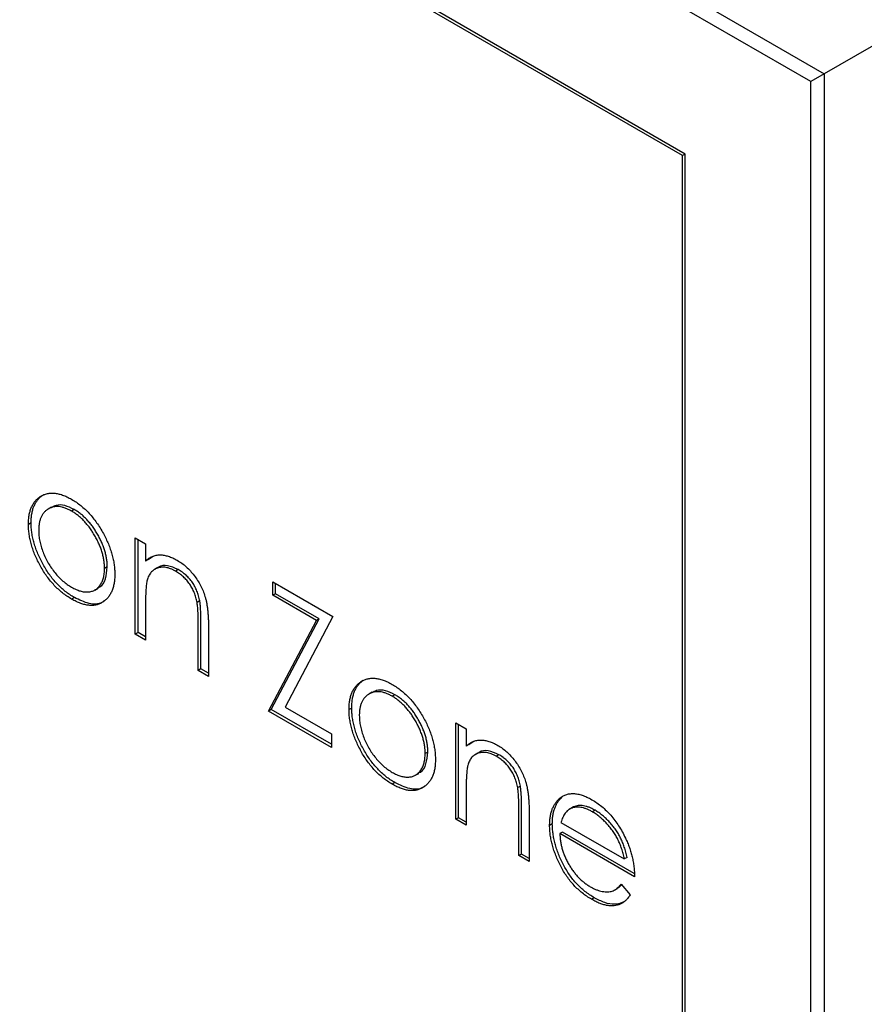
# Model space of a CAD drawing. Header units: millimetres. Extents: x 15 to 415, y 5 to 292.
# Tile 13 of 15: x 356 to 378, y 222 to 248. Entities that reach past the tile are written whole.
import ezdxf

# ---------------------------------------------------------------- set-up
doc = ezdxf.new("R2010")
doc.units = ezdxf.units.MM

msp = doc.modelspace()

# ---------------------------------------------------------------- linework, layer by layer
at = {"color": 7, "linetype": 'Continuous', "lineweight": 25}
for p, q in [((334.228, 271.515), (377.361, 246.615)), ((377.008, 246.411), (334.228, 271.107)), ((373.72, 244.512), (337.516, 265.412)), ((373.649, 244.471), (337.586, 265.289)), ((392.076, 255.109), (377.361, 246.615)), ((377.361, 246.615), (377.008, 246.411)), ((377.361, 246.615), (377.361, 196.806)), ((377.008, 197.01), (377.008, 246.411)), ((373.72, 244.512), (373.649, 244.471)), ((373.649, 202.827), (373.649, 244.471)), ((373.72, 202.705), (373.72, 244.512)), ((356.871, 235.569), (356.8, 235.528)), ((357.105, 235.26), (357.016, 235.209)), ((357.703, 235.196), (357.632, 235.155)), ((356.571, 234.846), (356.5, 234.805)), ((359.302, 234.458), (359.571, 234.302)), ((359.302, 231.931), (359.302, 234.458)), ((359.373, 231.972), (359.373, 234.417)), ((359.571, 234.302), (359.571, 233.847)), ((359.641, 233.888), (359.571, 233.847)), ((359.641, 233.888), (359.772, 233.975)), ((358.567, 233.692), (358.496, 233.651)), ((359.892, 233.674), (359.803, 233.623)), ((360.427, 233.624), (360.356, 233.583)), ((362.909, 233.306), (364.483, 232.397)), ((362.909, 232.951), (362.909, 233.306)), ((358.237, 233.084), (358.325, 233.135)), ((362.98, 232.992), (362.98, 233.265)), ((357.704, 232.891), (357.634, 232.85)), ((360.991, 232.801), (360.92, 232.76)), ((362.98, 232.992), (362.909, 232.951)), ((364.05, 232.293), (362.909, 232.951)), ((364.121, 232.333), (362.98, 232.992)), ((359.571, 232.69), (359.571, 231.776)), ((362.794, 229.915), (364.05, 232.293)), ((362.865, 229.956), (364.121, 232.333)), ((364.483, 232.397), (363.227, 230.02)), ((364.121, 232.333), (364.05, 232.293)), ((360.952, 230.979), (360.952, 232.167)), ((361.023, 231.02), (361.023, 232.208)), ((361.221, 232.114), (361.221, 230.824)), ((359.373, 231.972), (359.302, 231.931)), ((359.571, 231.776), (359.302, 231.931)), ((359.571, 231.858), (359.373, 231.972)), ((361.023, 231.02), (360.952, 230.979)), ((361.221, 230.824), (360.952, 230.979)), ((361.221, 230.905), (361.023, 231.02)), ((365.275, 230.717), (365.205, 230.676)), ((365.509, 230.408), (365.421, 230.357)), ((366.108, 230.344), (366.037, 230.303)), ((362.865, 229.956), (362.794, 229.915)), ((364.444, 228.963), (362.794, 229.915)), ((364.444, 229.044), (362.865, 229.956)), ((363.227, 230.02), (364.444, 229.317)), ((364.976, 229.994), (364.905, 229.953)), ((367.706, 229.606), (367.975, 229.451)), ((367.706, 227.08), (367.706, 229.606)), ((367.777, 227.12), (367.777, 229.565)), ((367.975, 229.451), (367.975, 228.995)), ((364.444, 229.317), (364.444, 228.963)), ((368.046, 229.036), (367.975, 228.995)), ((368.046, 229.036), (368.176, 229.123)), ((366.971, 228.84), (366.901, 228.799)), ((368.296, 228.823), (368.208, 228.772)), ((368.831, 228.772), (368.761, 228.731)), ((366.641, 228.232), (366.73, 228.283)), ((366.109, 228.039), (366.038, 227.998)), ((369.396, 227.949), (369.325, 227.908)), ((367.975, 227.838), (367.975, 226.925)), ((370.485, 227.657), (370.414, 227.616)), ((369.427, 226.168), (369.427, 227.356)), ((370.762, 227.39), (370.673, 227.339)), ((370.79, 227.404), (370.72, 227.363)), ((367.777, 227.12), (367.706, 227.08)), ((367.975, 226.925), (367.706, 227.08)), ((367.975, 227.006), (367.777, 227.12)), ((369.357, 226.127), (369.357, 227.315)), ((369.625, 227.262), (369.625, 225.972)), ((371.354, 227.316), (371.283, 227.275)), ((370.233, 226.959), (370.163, 226.918)), ((370.459, 226.997), (372.12, 226.039)), ((370.502, 226.744), (370.431, 226.703)), ((372.389, 225.573), (370.431, 226.703)), ((372.38, 225.66), (370.502, 226.744)), ((369.427, 226.168), (369.357, 226.127)), ((369.625, 225.972), (369.357, 226.127)), ((369.625, 226.054), (369.427, 226.168)), ((372.191, 226.079), (372.12, 226.039)), ((371.85, 225.217), (371.938, 225.268)), ((372.035, 225.379), (372.273, 225.096)), ((371.334, 225.023), (371.263, 224.982))]:
    msp.add_line(p, q, dxfattribs=at)
for points, knots in [([(356.8, 235.528), (356.828, 235.545), (356.883, 235.58), (356.974, 235.611), (357.071, 235.629), (357.173, 235.628), (357.28, 235.613), (357.394, 235.579), (357.512, 235.532), (357.593, 235.488), (357.634, 235.465)], [0, 0, 0, 0, 0.128498, 0.252713, 0.374819, 0.496436, 0.617911, 0.741288, 0.8687, 1, 1, 1, 1]), ([(356.5, 234.805), (356.501, 234.847), (356.503, 234.929), (356.517, 235.045), (356.541, 235.15), (356.574, 235.246), (356.616, 235.332), (356.668, 235.408), (356.729, 235.474), (356.776, 235.51), (356.8, 235.528)], [0, 0, 0, 0, 0.128919, 0.255238, 0.378679, 0.501088, 0.622714, 0.746241, 0.871589, 1, 1, 1, 1]), ([(356.571, 234.846), (356.572, 234.887), (356.574, 234.97), (356.588, 235.085), (356.611, 235.191), (356.644, 235.286), (356.687, 235.372), (356.738, 235.449), (356.8, 235.515), (356.847, 235.551), (356.871, 235.569)], [0, 0, 0, 0, 0.128919, 0.255238, 0.378679, 0.501088, 0.622714, 0.746241, 0.871589, 1, 1, 1, 1]), ([(357.634, 235.465), (357.675, 235.44), (357.755, 235.392), (357.873, 235.303), (357.986, 235.205), (358.093, 235.098), (358.194, 234.98), (358.291, 234.853), (358.382, 234.715), (358.437, 234.618), (358.465, 234.569)], [0, 0, 0, 0, 0.1317514, 0.2583324, 0.382134, 0.5038044, 0.624693, 0.7468706, 0.8715135, 1, 1, 1, 1]), ([(357.632, 235.155), (357.603, 235.171), (357.546, 235.202), (357.462, 235.237), (357.381, 235.261), (357.302, 235.274), (357.227, 235.276), (357.156, 235.266), (357.087, 235.246), (357.022, 235.214), (356.963, 235.174), (356.912, 235.124), (356.868, 235.066), (356.831, 235), (356.804, 234.924), (356.784, 234.84), (356.771, 234.748), (356.77, 234.681), (356.769, 234.648)], [0, 0, 0, 0, 0.063846, 0.126044, 0.187165, 0.247399, 0.30838, 0.36978, 0.432584, 0.497641, 0.562401, 0.625557, 0.687332, 0.748313, 0.809791, 0.871768, 0.934836, 1, 1, 1, 1]), ([(357.703, 235.196), (357.619, 235.237), (357.449, 235.319), (357.239, 235.326), (357.14, 235.268), (357.101, 235.245)], [0, 0, 0, 0, 0.376707, 0.753143, 1, 1, 1, 1]), ([(358.496, 233.651), (358.495, 233.685), (358.494, 233.754), (358.481, 233.86), (358.461, 233.967), (358.434, 234.074), (358.398, 234.183), (358.353, 234.291), (358.301, 234.402), (358.241, 234.51), (358.177, 234.617), (358.108, 234.716), (358.036, 234.808), (357.962, 234.894), (357.883, 234.97), (357.802, 235.04), (357.718, 235.103), (357.661, 235.138), (357.632, 235.155)], [0, 0, 0, 0, 0.065185, 0.128274, 0.19027, 0.251768, 0.312769, 0.374793, 0.43797, 0.503047, 0.568125, 0.63095, 0.692369, 0.752973, 0.813641, 0.874355, 0.936573, 1, 1, 1, 1]), ([(358.567, 233.692), (358.566, 233.726), (358.564, 233.794), (358.552, 233.901), (358.532, 234.007), (358.505, 234.115), (358.468, 234.223), (358.423, 234.332), (358.372, 234.442), (358.312, 234.551), (358.248, 234.657), (358.179, 234.757), (358.107, 234.849), (358.032, 234.934), (357.954, 235.011), (357.873, 235.081), (357.789, 235.144), (357.732, 235.179), (357.703, 235.196)], [0, 0, 0, 0, 0.065185, 0.128274, 0.19027, 0.251768, 0.312769, 0.374793, 0.43797, 0.503047, 0.568125, 0.63095, 0.692369, 0.752973, 0.813641, 0.874355, 0.936573, 1, 1, 1, 1]), ([(357.704, 232.891), (357.664, 232.916), (357.584, 232.964), (357.467, 233.05), (357.356, 233.145), (357.25, 233.249), (357.15, 233.361), (357.056, 233.483), (356.968, 233.614), (356.886, 233.752), (356.813, 233.893), (356.748, 234.034), (356.693, 234.174), (356.649, 234.312), (356.614, 234.449), (356.589, 234.583), (356.574, 234.717), (356.572, 234.802), (356.571, 234.846)], [0, 0, 0, 0, 0.068742, 0.134635, 0.198324, 0.260825, 0.322714, 0.384555, 0.446913, 0.510958, 0.574931, 0.636685, 0.697483, 0.757134, 0.816966, 0.876818, 0.937663, 1, 1, 1, 1]), ([(357.634, 232.85), (357.593, 232.875), (357.513, 232.923), (357.396, 233.009), (357.285, 233.104), (357.179, 233.208), (357.079, 233.32), (356.985, 233.442), (356.897, 233.573), (356.816, 233.711), (356.742, 233.852), (356.677, 233.993), (356.623, 234.133), (356.578, 234.271), (356.543, 234.408), (356.519, 234.543), (356.503, 234.676), (356.501, 234.762), (356.5, 234.805)], [0, 0, 0, 0, 0.068742, 0.134635, 0.198324, 0.260825, 0.322714, 0.384555, 0.446913, 0.510958, 0.574931, 0.636685, 0.697483, 0.757134, 0.816966, 0.876818, 0.937663, 1, 1, 1, 1]), ([(356.769, 234.648), (356.77, 234.603), (356.773, 234.513), (356.795, 234.371), (356.832, 234.226), (356.883, 234.079), (356.945, 233.933), (357.019, 233.793), (357.104, 233.66), (357.197, 233.536), (357.299, 233.423), (357.406, 233.321), (357.517, 233.231), (357.594, 233.185), (357.632, 233.161)], [0, 0, 0, 0, 0.084733, 0.168179, 0.251488, 0.335841, 0.419834, 0.502345, 0.583649, 0.665931, 0.748717, 0.831047, 0.91441, 1, 1, 1, 1]), ([(358.465, 234.569), (358.489, 234.523), (358.536, 234.433), (358.597, 234.296), (358.649, 234.16), (358.691, 234.025), (358.724, 233.89), (358.748, 233.758), (358.762, 233.626), (358.764, 233.541), (358.765, 233.498)], [0, 0, 0, 0, 0.128157, 0.253834, 0.376506, 0.498534, 0.621368, 0.744565, 0.870634, 1, 1, 1, 1]), ([(359.571, 233.847), (359.599, 233.872), (359.655, 233.92), (359.748, 233.972), (359.846, 234.002), (359.948, 234.012), (360.056, 234.002), (360.167, 233.975), (360.284, 233.931), (360.363, 233.888), (360.403, 233.866)], [0, 0, 0, 0, 0.140976, 0.273569, 0.398988, 0.51993, 0.63811, 0.756589, 0.87686, 1, 1, 1, 1]), ([(360.403, 233.866), (360.443, 233.841), (360.523, 233.792), (360.638, 233.699), (360.746, 233.591), (360.845, 233.471), (360.935, 233.341), (361.014, 233.205), (361.08, 233.064), (361.123, 232.942), (361.152, 232.84), (361.17, 232.756), (361.186, 232.665), (361.199, 232.568), (361.208, 232.464), (361.215, 232.353), (361.22, 232.235), (361.221, 232.155), (361.221, 232.114)], [0, 0, 0, 0, 0.07724, 0.151178, 0.223488, 0.295543, 0.366976, 0.437131, 0.507044, 0.57856, 0.616614, 0.658756, 0.704491, 0.754803, 0.809332, 0.868274, 0.932073, 1, 1, 1, 1]), ([(357.632, 233.161), (357.671, 233.14), (357.748, 233.099), (357.859, 233.06), (357.966, 233.037), (358.067, 233.034), (358.161, 233.05), (358.246, 233.085), (358.319, 233.141), (358.382, 233.214), (358.433, 233.302), (358.47, 233.405), (358.492, 233.521), (358.495, 233.607), (358.496, 233.651)], [0, 0, 0, 0, 0.0856057, 0.1689833, 0.2509076, 0.3337081, 0.416005, 0.4976596, 0.5798933, 0.6639023, 0.7484663, 0.8317909, 0.9152519, 1, 1, 1, 1]), ([(358.307, 233.149), (358.329, 233.155), (358.432, 233.179), (358.534, 233.372), (358.556, 233.585), (358.567, 233.692)], [0, 0, 0, 0, 0.1191233, 0.5596605, 1, 1, 1, 1]), ([(360.356, 233.583), (360.334, 233.595), (360.292, 233.619), (360.228, 233.646), (360.167, 233.666), (360.107, 233.68), (360.049, 233.686), (359.992, 233.686), (359.937, 233.678), (359.885, 233.663), (359.836, 233.642), (359.79, 233.616), (359.749, 233.584), (359.713, 233.548), (359.681, 233.505), (359.653, 233.456), (359.629, 233.403), (359.618, 233.364), (359.612, 233.344)], [0, 0, 0, 0, 0.063986, 0.126627, 0.188984, 0.25023, 0.312351, 0.374574, 0.438148, 0.50292, 0.567974, 0.630771, 0.692935, 0.754398, 0.815218, 0.876117, 0.938015, 1, 1, 1, 1]), ([(360.427, 233.624), (360.333, 233.666), (360.146, 233.749), (359.962, 233.729), (359.895, 233.671), (359.886, 233.664)], [0, 0, 0, 0, 0.4662605, 0.9329678, 1, 1, 1, 1]), ([(360.92, 232.76), (360.911, 232.805), (360.894, 232.89), (360.851, 233.018), (360.796, 233.136), (360.729, 233.246), (360.651, 233.346), (360.562, 233.436), (360.463, 233.518), (360.393, 233.561), (360.356, 233.583)], [0, 0, 0, 0, 0.13552, 0.260833, 0.378476, 0.493178, 0.609281, 0.729981, 0.859261, 1, 1, 1, 1]), ([(360.991, 232.801), (360.982, 232.845), (360.964, 232.931), (360.921, 233.058), (360.867, 233.177), (360.8, 233.287), (360.722, 233.387), (360.633, 233.477), (360.533, 233.559), (360.463, 233.602), (360.427, 233.624)], [0, 0, 0, 0, 0.13552, 0.260833, 0.378476, 0.493178, 0.609281, 0.729981, 0.859261, 1, 1, 1, 1]), ([(358.765, 233.498), (358.764, 233.455), (358.762, 233.372), (358.746, 233.257), (358.722, 233.15), (358.687, 233.054), (358.642, 232.967), (358.588, 232.891), (358.523, 232.824), (358.449, 232.768), (358.368, 232.724), (358.28, 232.695), (358.186, 232.681), (358.087, 232.684), (357.981, 232.702), (357.87, 232.735), (357.754, 232.784), (357.674, 232.828), (357.634, 232.85)], [0, 0, 0, 0, 0.062416, 0.123337, 0.183265, 0.243172, 0.302898, 0.363774, 0.425605, 0.489659, 0.553785, 0.616222, 0.677854, 0.739517, 0.802097, 0.865866, 0.931508, 1, 1, 1, 1]), ([(359.612, 233.344), (359.609, 233.329), (359.601, 233.296), (359.593, 233.239), (359.586, 233.173), (359.58, 233.097), (359.576, 233.009), (359.572, 232.913), (359.571, 232.805), (359.571, 232.729), (359.571, 232.69)], [0, 0, 0, 0, 0.076995, 0.167615, 0.271052, 0.38946, 0.520843, 0.666399, 0.826094, 1, 1, 1, 1]), ([(358.487, 232.806), (358.468, 232.791), (358.365, 232.709), (358.093, 232.705), (357.834, 232.829), (357.704, 232.891)], [0, 0, 0, 0, 0.101724, 0.550487, 1, 1, 1, 1]), ([(360.952, 232.167), (360.952, 232.202), (360.952, 232.268), (360.951, 232.362), (360.948, 232.449), (360.945, 232.527), (360.94, 232.598), (360.935, 232.659), (360.928, 232.712), (360.923, 232.745), (360.92, 232.76)], [0, 0, 0, 0, 0.17885, 0.34211, 0.489826, 0.623254, 0.74008, 0.841483, 0.928908, 1, 1, 1, 1]), ([(361.023, 232.208), (361.023, 232.242), (361.022, 232.308), (361.021, 232.403), (361.019, 232.49), (361.016, 232.568), (361.011, 232.639), (361.005, 232.7), (360.999, 232.753), (360.994, 232.786), (360.991, 232.801)], [0, 0, 0, 0, 0.17885, 0.34211, 0.489826, 0.623254, 0.74008, 0.841483, 0.928908, 1, 1, 1, 1]), ([(364.976, 229.994), (364.977, 230.036), (364.979, 230.118), (364.992, 230.233), (365.016, 230.339), (365.049, 230.435), (365.091, 230.52), (365.143, 230.597), (365.204, 230.663), (365.252, 230.699), (365.275, 230.717)], [0, 0, 0, 0, 0.128919, 0.255238, 0.378679, 0.501088, 0.622714, 0.746241, 0.871589, 1, 1, 1, 1]), ([(365.205, 230.676), (365.233, 230.693), (365.287, 230.728), (365.379, 230.759), (365.475, 230.777), (365.578, 230.777), (365.685, 230.761), (365.798, 230.728), (365.916, 230.68), (365.997, 230.636), (366.038, 230.613)], [0, 0, 0, 0, 0.128498, 0.252713, 0.374819, 0.496436, 0.617911, 0.741288, 0.8687, 1, 1, 1, 1]), ([(364.905, 229.953), (364.906, 229.995), (364.908, 230.077), (364.922, 230.193), (364.945, 230.298), (364.978, 230.394), (365.021, 230.48), (365.072, 230.556), (365.134, 230.622), (365.181, 230.658), (365.205, 230.676)], [0, 0, 0, 0, 0.128919, 0.255238, 0.378679, 0.501088, 0.622714, 0.746241, 0.871589, 1, 1, 1, 1]), ([(366.108, 230.344), (366.023, 230.385), (365.854, 230.467), (365.644, 230.474), (365.545, 230.416), (365.506, 230.393)], [0, 0, 0, 0, 0.376707, 0.753143, 1, 1, 1, 1]), ([(366.038, 230.613), (366.079, 230.588), (366.16, 230.54), (366.278, 230.451), (366.39, 230.353), (366.498, 230.247), (366.599, 230.128), (366.695, 230.001), (366.787, 229.864), (366.842, 229.766), (366.869, 229.717)], [0, 0, 0, 0, 0.131751, 0.258332, 0.382134, 0.503804, 0.624693, 0.746871, 0.871514, 1, 1, 1, 1]), ([(366.037, 230.303), (366.008, 230.319), (365.951, 230.35), (365.866, 230.385), (365.785, 230.409), (365.707, 230.422), (365.632, 230.424), (365.56, 230.414), (365.492, 230.394), (365.427, 230.363), (365.368, 230.322), (365.316, 230.272), (365.272, 230.214), (365.236, 230.148), (365.208, 230.072), (365.188, 229.988), (365.176, 229.896), (365.174, 229.83), (365.174, 229.796)], [0, 0, 0, 0, 0.063846, 0.126044, 0.187165, 0.247399, 0.30838, 0.36978, 0.432584, 0.497641, 0.562401, 0.625557, 0.687332, 0.748313, 0.809791, 0.871768, 0.934836, 1, 1, 1, 1]), ([(366.901, 228.799), (366.9, 228.834), (366.898, 228.902), (366.886, 229.008), (366.866, 229.115), (366.839, 229.222), (366.802, 229.331), (366.757, 229.44), (366.706, 229.55), (366.646, 229.659), (366.582, 229.765), (366.513, 229.864), (366.441, 229.956), (366.366, 230.042), (366.288, 230.118), (366.207, 230.188), (366.123, 230.251), (366.066, 230.286), (366.037, 230.303)], [0, 0, 0, 0, 0.065185, 0.128274, 0.19027, 0.251768, 0.312769, 0.374793, 0.43797, 0.503047, 0.568125, 0.63095, 0.692369, 0.752973, 0.813641, 0.874355, 0.936573, 1, 1, 1, 1]), ([(366.971, 228.84), (366.97, 228.874), (366.969, 228.943), (366.956, 229.049), (366.937, 229.156), (366.909, 229.263), (366.873, 229.371), (366.828, 229.48), (366.777, 229.59), (366.717, 229.699), (366.652, 229.806), (366.583, 229.905), (366.512, 229.997), (366.437, 230.083), (366.359, 230.159), (366.278, 230.229), (366.194, 230.292), (366.137, 230.327), (366.108, 230.344)], [0, 0, 0, 0, 0.065185, 0.128274, 0.19027, 0.251768, 0.312769, 0.374793, 0.43797, 0.503047, 0.568125, 0.63095, 0.692369, 0.752973, 0.813641, 0.874355, 0.936573, 1, 1, 1, 1]), ([(366.038, 227.998), (365.997, 228.023), (365.918, 228.072), (365.801, 228.157), (365.689, 228.252), (365.584, 228.356), (365.484, 228.469), (365.39, 228.591), (365.302, 228.721), (365.22, 228.859), (365.147, 229), (365.082, 229.142), (365.027, 229.281), (364.982, 229.419), (364.948, 229.556), (364.923, 229.691), (364.907, 229.824), (364.906, 229.91), (364.905, 229.953)], [0, 0, 0, 0, 0.068742, 0.134635, 0.198324, 0.260825, 0.322714, 0.384555, 0.446913, 0.510958, 0.574931, 0.636685, 0.697483, 0.757134, 0.816966, 0.876818, 0.937663, 1, 1, 1, 1]), ([(366.109, 228.039), (366.068, 228.064), (365.988, 228.112), (365.871, 228.198), (365.76, 228.293), (365.655, 228.397), (365.555, 228.509), (365.461, 228.631), (365.372, 228.762), (365.291, 228.9), (365.217, 229.041), (365.153, 229.182), (365.098, 229.322), (365.053, 229.46), (365.018, 229.597), (364.994, 229.732), (364.978, 229.865), (364.977, 229.951), (364.976, 229.994)], [0, 0, 0, 0, 0.068742, 0.134635, 0.198324, 0.260825, 0.322714, 0.384555, 0.446913, 0.510958, 0.574931, 0.636685, 0.697483, 0.757134, 0.816966, 0.876818, 0.937663, 1, 1, 1, 1]), ([(365.174, 229.796), (365.175, 229.751), (365.178, 229.662), (365.2, 229.52), (365.237, 229.374), (365.287, 229.227), (365.35, 229.081), (365.424, 228.941), (365.508, 228.808), (365.602, 228.685), (365.703, 228.571), (365.81, 228.47), (365.922, 228.379), (365.998, 228.333), (366.037, 228.309)], [0, 0, 0, 0, 0.0847327, 0.1681787, 0.2514882, 0.3358407, 0.4198345, 0.5023449, 0.583649, 0.665931, 0.7487165, 0.8310473, 0.9144098, 1, 1, 1, 1]), ([(366.869, 229.717), (366.893, 229.671), (366.941, 229.581), (367.002, 229.444), (367.054, 229.308), (367.096, 229.173), (367.129, 229.039), (367.152, 228.906), (367.166, 228.774), (367.168, 228.689), (367.169, 228.646)], [0, 0, 0, 0, 0.128157, 0.253834, 0.376506, 0.498534, 0.621368, 0.744565, 0.870634, 1, 1, 1, 1]), ([(367.975, 228.995), (368.004, 229.02), (368.059, 229.068), (368.152, 229.12), (368.25, 229.15), (368.353, 229.16), (368.46, 229.15), (368.572, 229.123), (368.688, 229.079), (368.767, 229.036), (368.807, 229.014)], [0, 0, 0, 0, 0.140976, 0.273569, 0.398988, 0.51993, 0.63811, 0.756589, 0.87686, 1, 1, 1, 1]), ([(368.831, 228.772), (368.738, 228.814), (368.55, 228.897), (368.367, 228.877), (368.299, 228.819), (368.291, 228.812)], [0, 0, 0, 0, 0.46626, 0.932968, 1, 1, 1, 1]), ([(368.807, 229.014), (368.848, 228.989), (368.927, 228.94), (369.043, 228.847), (369.15, 228.739), (369.25, 228.619), (369.34, 228.49), (369.419, 228.354), (369.484, 228.212), (369.528, 228.09), (369.557, 227.988), (369.575, 227.904), (369.59, 227.813), (369.604, 227.716), (369.613, 227.612), (369.62, 227.501), (369.625, 227.383), (369.625, 227.303), (369.625, 227.262)], [0, 0, 0, 0, 0.07724, 0.151178, 0.223488, 0.295543, 0.366976, 0.437131, 0.507044, 0.57856, 0.616614, 0.658756, 0.704491, 0.754803, 0.809332, 0.868274, 0.932073, 1, 1, 1, 1]), ([(366.037, 228.309), (366.076, 228.288), (366.152, 228.247), (366.264, 228.208), (366.371, 228.186), (366.472, 228.182), (366.565, 228.198), (366.65, 228.233), (366.724, 228.289), (366.786, 228.362), (366.837, 228.45), (366.874, 228.553), (366.896, 228.669), (366.899, 228.755), (366.901, 228.799)], [0, 0, 0, 0, 0.085606, 0.168983, 0.250908, 0.333708, 0.416005, 0.49766, 0.579893, 0.663902, 0.748466, 0.831791, 0.915252, 1, 1, 1, 1]), ([(367.169, 228.646), (367.168, 228.604), (367.167, 228.52), (367.151, 228.405), (367.127, 228.298), (367.092, 228.202), (367.047, 228.115), (366.992, 228.039), (366.927, 227.972), (366.854, 227.916), (366.773, 227.872), (366.684, 227.843), (366.591, 227.829), (366.491, 227.832), (366.386, 227.85), (366.275, 227.884), (366.158, 227.932), (366.079, 227.976), (366.038, 227.998)], [0, 0, 0, 0, 0.062416, 0.123337, 0.183265, 0.243172, 0.302898, 0.363774, 0.425605, 0.489659, 0.553785, 0.616222, 0.677854, 0.739517, 0.802097, 0.865866, 0.931508, 1, 1, 1, 1]), ([(366.712, 228.298), (366.734, 228.303), (366.837, 228.327), (366.938, 228.52), (366.96, 228.733), (366.971, 228.84)], [0, 0, 0, 0, 0.1191233, 0.5596605, 1, 1, 1, 1]), ([(368.761, 228.731), (368.739, 228.743), (368.696, 228.767), (368.633, 228.794), (368.571, 228.814), (368.511, 228.829), (368.453, 228.834), (368.396, 228.834), (368.342, 228.826), (368.289, 228.812), (368.24, 228.79), (368.195, 228.765), (368.154, 228.732), (368.117, 228.696), (368.085, 228.653), (368.058, 228.605), (368.034, 228.551), (368.022, 228.512), (368.017, 228.492)], [0, 0, 0, 0, 0.063986, 0.126627, 0.188984, 0.25023, 0.312351, 0.374574, 0.438148, 0.50292, 0.567974, 0.630771, 0.692935, 0.754398, 0.815218, 0.876117, 0.938015, 1, 1, 1, 1]), ([(369.325, 227.908), (369.316, 227.953), (369.298, 228.038), (369.255, 228.166), (369.201, 228.284), (369.134, 228.394), (369.056, 228.495), (368.967, 228.585), (368.867, 228.666), (368.797, 228.709), (368.761, 228.731)], [0, 0, 0, 0, 0.13552, 0.260833, 0.378476, 0.493178, 0.609281, 0.729981, 0.859261, 1, 1, 1, 1]), ([(369.396, 227.949), (369.387, 227.994), (369.369, 228.079), (369.326, 228.206), (369.271, 228.325), (369.205, 228.435), (369.127, 228.535), (369.037, 228.625), (368.938, 228.707), (368.868, 228.75), (368.831, 228.772)], [0, 0, 0, 0, 0.13552, 0.260833, 0.378476, 0.493178, 0.609281, 0.729981, 0.859261, 1, 1, 1, 1]), ([(368.017, 228.492), (368.013, 228.477), (368.006, 228.444), (367.998, 228.388), (367.991, 228.321), (367.985, 228.245), (367.981, 228.157), (367.977, 228.061), (367.976, 227.953), (367.975, 227.877), (367.975, 227.838)], [0, 0, 0, 0, 0.0769955, 0.1676151, 0.2710524, 0.3894595, 0.5208428, 0.6663988, 0.8260936, 1, 1, 1, 1]), ([(366.891, 227.954), (366.872, 227.939), (366.77, 227.857), (366.498, 227.853), (366.239, 227.977), (366.109, 228.039)], [0, 0, 0, 0, 0.101724, 0.550487, 1, 1, 1, 1]), ([(369.357, 227.315), (369.357, 227.35), (369.356, 227.416), (369.355, 227.51), (369.353, 227.597), (369.349, 227.676), (369.345, 227.746), (369.339, 227.807), (369.333, 227.86), (369.327, 227.893), (369.325, 227.908)], [0, 0, 0, 0, 0.17885, 0.34211, 0.489826, 0.623254, 0.74008, 0.841483, 0.928908, 1, 1, 1, 1]), ([(369.427, 227.356), (369.427, 227.39), (369.427, 227.456), (369.426, 227.551), (369.424, 227.638), (369.42, 227.716), (369.415, 227.787), (369.41, 227.848), (369.404, 227.901), (369.398, 227.934), (369.396, 227.949)], [0, 0, 0, 0, 0.17885, 0.34211, 0.489826, 0.623254, 0.74008, 0.841483, 0.928908, 1, 1, 1, 1]), ([(370.163, 226.918), (370.164, 226.956), (370.165, 227.032), (370.177, 227.139), (370.197, 227.238), (370.224, 227.33), (370.26, 227.414), (370.303, 227.49), (370.355, 227.558), (370.394, 227.596), (370.414, 227.616)], [0, 0, 0, 0, 0.128045, 0.253768, 0.377428, 0.500551, 0.623296, 0.746578, 0.872348, 1, 1, 1, 1]), ([(370.233, 226.959), (370.234, 226.997), (370.236, 227.073), (370.247, 227.18), (370.267, 227.279), (370.295, 227.371), (370.33, 227.455), (370.374, 227.53), (370.425, 227.598), (370.465, 227.637), (370.485, 227.657)], [0, 0, 0, 0, 0.128045, 0.253768, 0.377428, 0.500551, 0.623296, 0.746578, 0.872348, 1, 1, 1, 1]), ([(370.414, 227.616), (370.442, 227.638), (370.495, 227.68), (370.585, 227.725), (370.683, 227.75), (370.787, 227.757), (370.898, 227.743), (371.016, 227.714), (371.141, 227.663), (371.226, 227.617), (371.27, 227.593)], [0, 0, 0, 0, 0.1288353, 0.2535893, 0.3746433, 0.49534, 0.6163248, 0.7397593, 0.8668423, 1, 1, 1, 1]), ([(371.27, 227.593), (371.314, 227.566), (371.402, 227.512), (371.531, 227.414), (371.652, 227.305), (371.767, 227.185), (371.874, 227.052), (371.974, 226.908), (372.068, 226.752), (372.123, 226.643), (372.15, 226.587)], [0, 0, 0, 0, 0.13204, 0.259033, 0.38188, 0.502258, 0.622752, 0.744743, 0.870109, 1, 1, 1, 1]), ([(370.72, 227.363), (370.705, 227.357), (370.677, 227.343), (370.638, 227.314), (370.601, 227.279), (370.567, 227.236), (370.536, 227.186), (370.508, 227.13), (370.482, 227.067), (370.467, 227.021), (370.459, 226.997)], [0, 0, 0, 0, 0.109984, 0.22258, 0.3385, 0.458709, 0.585535, 0.717518, 0.854667, 1, 1, 1, 1]), ([(371.283, 227.275), (371.257, 227.29), (371.204, 227.319), (371.125, 227.353), (371.05, 227.377), (370.978, 227.394), (370.909, 227.399), (370.842, 227.398), (370.779, 227.385), (370.74, 227.371), (370.72, 227.363)], [0, 0, 0, 0, 0.131092, 0.2591413, 0.3841618, 0.505992, 0.6290981, 0.7506691, 0.8740389, 1, 1, 1, 1]), ([(371.354, 227.316), (371.327, 227.331), (371.274, 227.36), (371.196, 227.394), (371.121, 227.418), (371.049, 227.434), (370.98, 227.44), (370.913, 227.439), (370.85, 227.426), (370.81, 227.412), (370.79, 227.404)], [0, 0, 0, 0, 0.131092, 0.2591413, 0.3841618, 0.505992, 0.6290981, 0.7506691, 0.8740389, 1, 1, 1, 1]), ([(372.12, 226.039), (372.11, 226.085), (372.091, 226.176), (372.052, 226.308), (372.007, 226.431), (371.954, 226.546), (371.895, 226.656), (371.826, 226.761), (371.748, 226.864), (371.663, 226.963), (371.573, 227.058), (371.478, 227.14), (371.382, 227.215), (371.316, 227.255), (371.283, 227.275)], [0, 0, 0, 0, 0.0962401, 0.1852313, 0.2675005, 0.3444004, 0.4195949, 0.4968906, 0.5766379, 0.6602679, 0.7453866, 0.8300403, 0.9144742, 1, 1, 1, 1]), ([(372.191, 226.079), (372.181, 226.126), (372.162, 226.216), (372.122, 226.349), (372.078, 226.472), (372.025, 226.587), (371.965, 226.696), (371.896, 226.802), (371.819, 226.905), (371.734, 227.004), (371.643, 227.098), (371.549, 227.181), (371.452, 227.256), (371.387, 227.296), (371.354, 227.316)], [0, 0, 0, 0, 0.0962401, 0.1852313, 0.2675005, 0.3444004, 0.4195949, 0.4968906, 0.5766379, 0.6602679, 0.7453866, 0.8300403, 0.9144742, 1, 1, 1, 1]), ([(371.263, 224.982), (371.221, 225.008), (371.139, 225.057), (371.02, 225.145), (370.907, 225.241), (370.802, 225.345), (370.704, 225.459), (370.613, 225.58), (370.528, 225.71), (370.453, 225.848), (370.385, 225.987), (370.325, 226.126), (370.275, 226.264), (370.235, 226.399), (370.202, 226.532), (370.179, 226.664), (370.166, 226.793), (370.164, 226.876), (370.163, 226.918)], [0, 0, 0, 0, 0.071579, 0.139629, 0.204797, 0.268135, 0.329814, 0.391301, 0.453434, 0.516552, 0.579631, 0.641119, 0.701294, 0.76081, 0.819932, 0.87892, 0.938983, 1, 1, 1, 1]), ([(371.334, 225.023), (371.292, 225.048), (371.21, 225.098), (371.09, 225.186), (370.978, 225.282), (370.873, 225.386), (370.774, 225.499), (370.683, 225.621), (370.599, 225.751), (370.524, 225.888), (370.456, 226.028), (370.396, 226.167), (370.346, 226.305), (370.305, 226.44), (370.272, 226.573), (370.25, 226.704), (370.236, 226.833), (370.234, 226.917), (370.233, 226.959)], [0, 0, 0, 0, 0.071579, 0.139629, 0.204797, 0.268135, 0.329814, 0.391301, 0.453434, 0.516552, 0.579631, 0.641119, 0.701294, 0.76081, 0.819932, 0.87892, 0.938983, 1, 1, 1, 1]), ([(370.431, 226.703), (370.433, 226.669), (370.435, 226.602), (370.447, 226.499), (370.466, 226.397), (370.493, 226.296), (370.525, 226.195), (370.565, 226.095), (370.612, 225.996), (370.665, 225.897), (370.724, 225.803), (370.786, 225.714), (370.852, 225.63), (370.921, 225.554), (370.993, 225.483), (371.069, 225.42), (371.148, 225.361), (371.202, 225.328), (371.229, 225.312)], [0, 0, 0, 0, 0.068385, 0.134476, 0.198391, 0.260753, 0.321829, 0.383037, 0.444653, 0.507398, 0.569825, 0.630778, 0.690929, 0.750945, 0.811049, 0.872331, 0.935004, 1, 1, 1, 1]), ([(372.15, 226.587), (372.169, 226.547), (372.207, 226.465), (372.254, 226.341), (372.295, 226.216), (372.328, 226.09), (372.355, 225.962), (372.374, 225.833), (372.385, 225.702), (372.387, 225.617), (372.389, 225.573)], [0, 0, 0, 0, 0.118522, 0.236255, 0.356174, 0.47725, 0.60154, 0.729618, 0.862158, 1, 1, 1, 1]), ([(371.229, 225.312), (371.256, 225.297), (371.309, 225.267), (371.389, 225.233), (371.467, 225.207), (371.543, 225.188), (371.616, 225.177), (371.684, 225.176), (371.746, 225.182), (371.804, 225.196), (371.861, 225.221), (371.917, 225.262), (371.977, 225.313), (372.015, 225.356), (372.035, 225.379)], [0, 0, 0, 0, 0.082592, 0.163879, 0.245659, 0.327726, 0.40861, 0.485749, 0.559169, 0.630268, 0.705306, 0.792065, 0.889796, 1, 1, 1, 1]), ([(371.925, 225.272), (371.943, 225.279), (371.991, 225.297), (372.026, 225.338), (372.048, 225.363)], [0, 0, 0, 0, 0.373922, 1, 1, 1, 1]), ([(372.273, 225.096), (372.254, 225.068), (372.217, 225.014), (372.154, 224.946), (372.087, 224.891), (372.014, 224.853), (371.938, 224.826), (371.857, 224.812), (371.771, 224.809), (371.68, 224.817), (371.584, 224.838), (371.482, 224.873), (371.375, 224.92), (371.301, 224.961), (371.263, 224.982)], [0, 0, 0, 0, 0.09337, 0.181661, 0.265874, 0.346355, 0.4246, 0.501903, 0.579992, 0.658443, 0.738672, 0.821894, 0.908801, 1, 1, 1, 1]), ([(372.13, 224.923), (372.045, 224.889), (371.89, 224.827), (371.607, 224.881), (371.425, 224.976), (371.334, 225.023)], [0, 0, 0, 0, 0.37746, 0.688547, 1, 1, 1, 1])]:
    msp.add_open_spline(points, degree=3, knots=knots, dxfattribs=at)

doc.saveas('drawing.dxf')
